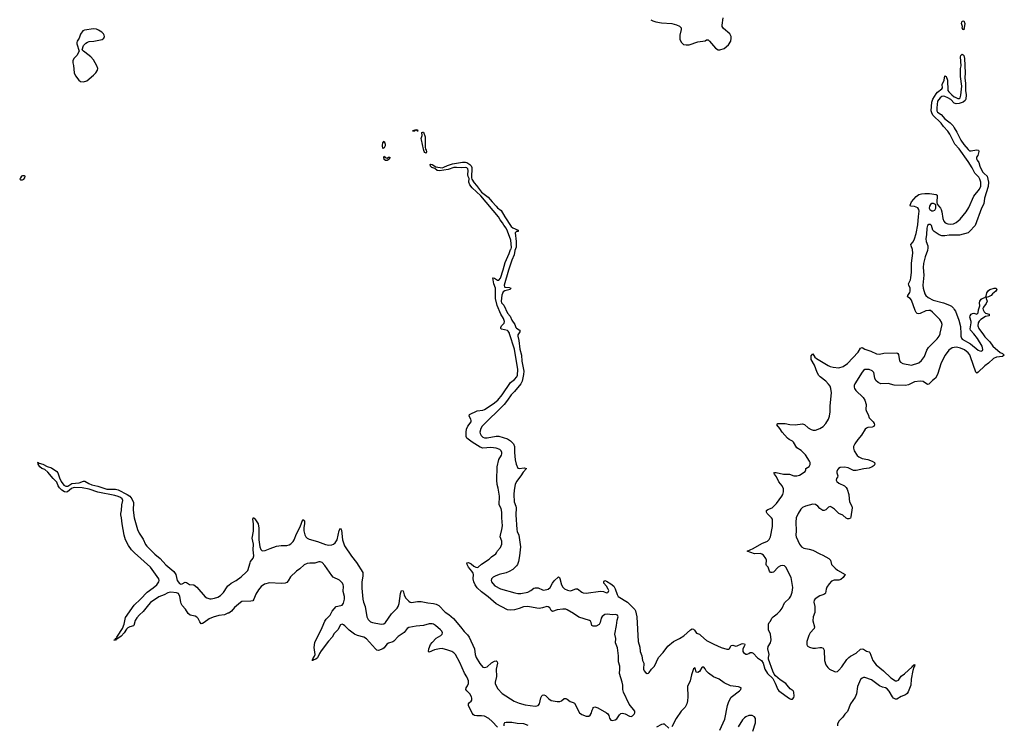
# Model space of a CAD drawing. Header units: inches. Extents: x 2057758 to 2159670, y 827298 to 1016821.
# Tile 37 of 90: x 2077132 to 2090688, y 924617 to 934323. Entities that reach past the tile are written whole.
import ezdxf

# ---------------------------------------------------------------- set-up
doc = ezdxf.new("R2010")
doc.units = ezdxf.units.IN
doc.header["$MEASUREMENT"] = 0
for name, color, linetype in [('C0972', 7, 'Continuous'), ('C0973', 7, 'Continuous'), ('C0982', 7, 'Continuous'), ('C0983', 7, 'Continuous'), ('C0992', 7, 'Continuous'), ('C0993', 7, 'Continuous')]:
    doc.layers.add(name, color=color, linetype=linetype)

msp = doc.modelspace()

# ---------------------------------------------------------------- linework, layer by layer
at = {"layer": 'C0972', "color": 6, "elevation": 400}
msp.add_lwpolyline([(2080000, 926157), (2079950, 926137), (2079873, 926127), (2079795, 926105), (2079739, 926081), (2079670, 926030), (2079650, 926017), (2079630, 926013), (2079610, 926039), (2079587, 926087), (2079570, 926106), (2079550, 926117), (2079481, 926130), (2079450, 926153), (2079413, 926213), (2079370, 926265), (2079357, 926290), (2079349, 926309), (2079339, 926390), (2079318, 926430), (2079290, 926439), (2079214, 926446), (2079190, 926445), (2079170, 926439), (2079120, 926410), (2079050, 926382), (2078935, 926305), (2078906, 926274), (2078830, 926180), (2078782, 926138), (2078743, 926097), (2078723, 926057), (2078704, 925990), (2078697, 925983), (2078650, 925971), (2078623, 925957), (2078603, 925937), (2078570, 925889), (2078530, 925843), (2078470, 925802), (2078458, 925802), (2078450, 925788), (2078430, 925789), (2078447, 925793), (2078450, 925810), (2078464, 925816), (2078469, 925830), (2078479, 925841), (2078546, 925950), (2078571, 926010), (2078590, 926101), (2078707, 926270), (2078795, 926350), (2078888, 926450), (2078971, 926509), (2079019, 926550), (2079048, 926590), (2079053, 926610), (2079048, 926630), (2078934, 926794), (2078713, 926990), (2078673, 927030), (2078631, 927090), (2078587, 927170), (2078569, 927230), (2078542, 927390), (2078535, 927470), (2078524, 927510), (2078523, 927530), (2078534, 927570), (2078539, 927650), (2078551, 927710), (2078543, 927730), (2078522, 927750), (2078490, 927766), (2078440, 927780), (2078210, 927824), (2078090, 927864), (2077990, 927883), (2077890, 927887), (2077870, 927884), (2077846, 927874), (2077790, 927829), (2077770, 927824), (2077748, 927828), (2077713, 927850), (2077682, 927882), (2077663, 927910), (2077643, 927963), (2077595, 928010), (2077521, 928101), (2077476, 928136), (2077436, 928150), (2077410, 928170), (2077387, 928210), (2077387, 928227), (2077378, 928230), (2077387, 928233), (2077402, 928222), (2077450, 928211), (2077510, 928175), (2077570, 928159), (2077642, 928110), (2077658, 928090), (2077680, 928020), (2077704, 927970), (2077741, 927921), (2077765, 927905), (2077794, 927906), (2077850, 927941), (2077950, 927953), (2078010, 927975), (2078030, 927973), (2078082, 927942), (2078125, 927925), (2078210, 927905), (2078330, 927865), (2078450, 927863), (2078490, 927854), (2078613, 927793), (2078648, 927770), (2078677, 927730), (2078700, 927680), (2078696, 927576), (2078708, 927470), (2078753, 927310), (2078778, 927258), (2078830, 927178), (2078865, 927105), (2078881, 927081), (2078991, 926970), (2079066, 926910), (2079145, 926825), (2079253, 926730), (2079280, 926690), (2079302, 926610), (2079330, 926566), (2079350, 926556), (2079370, 926561), (2079410, 926587), (2079430, 926580), (2079470, 926554), (2079530, 926549), (2079570, 926518), (2079686, 926386), (2079710, 926369), (2079750, 926354), (2079770, 926354), (2079816, 926364), (2079859, 926381), (2079897, 926403), (2079938, 926442), (2079990, 926522), (2080000, 926533)], dxfattribs=at)
at = {"layer": 'C0973', "color": 6, "elevation": 500}
for points in [[(2078150, 934196), (2078023, 934177), (2078001, 934170), (2077970, 934124), (2077950, 934070), (2077925, 934030), (2077918, 934010), (2077918, 933990), (2077951, 933890), (2077917, 933830), (2077876, 933790), (2077862, 933758), (2077863, 933730), (2077874, 933694), (2077882, 933590), (2077899, 933550), (2077946, 933490), (2077970, 933474), (2078010, 933469), (2078057, 933483), (2078150, 933558), (2078182, 933590), (2078204, 933630), (2078207, 933650), (2078196, 933690), (2078150, 933770), (2078113, 933810), (2078030, 933878), (2078009, 933890), (2077993, 933910), (2078012, 933968), (2078042, 933998), (2078065, 934015), (2078090, 934023), (2078152, 934028), (2078268, 934052), (2078292, 934070), (2078298, 934090), (2078296, 934110), (2078286, 934130), (2078265, 934150), (2078219, 934179), (2078190, 934192)], [(2077197, 932177), (2077170, 932176), (2077158, 932170), (2077141, 932150), (2077132, 932130), (2077150, 932118), (2077170, 932121), (2077188, 932130), (2077202, 932150), (2077208, 932170)]]:
    msp.add_lwpolyline(points, close=True, dxfattribs=at)
at = {"layer": 'C0982', "color": 6, "elevation": 400}
for points in [[(2080000, 926533), (2080010, 926544), (2080045, 926570), (2080112, 926608), (2080182, 926658), (2080254, 926726), (2080272, 926748), (2080304, 926850), (2080312, 926870), (2080345, 926915), (2080354, 926946), (2080348, 927032), (2080350, 927110), (2080333, 927190), (2080349, 927289), (2080353, 927390), (2080344, 927450), (2080350, 927474), (2080370, 927458), (2080414, 927390), (2080426, 927330), (2080424, 927170), (2080438, 927070), (2080450, 927034), (2080470, 927018), (2080510, 927021), (2080579, 927050), (2080670, 927079), (2080730, 927089), (2080810, 927091), (2080841, 927099), (2080866, 927114), (2080896, 927144), (2080912, 927170), (2080945, 927250), (2080995, 927345), (2081030, 927448), (2081050, 927436), (2081051, 927430), (2081053, 927393), (2081046, 927334), (2081046, 927290), (2081057, 927237), (2081070, 927209), (2081090, 927190), (2081117, 927177), (2081230, 927145), (2081344, 927104), (2081390, 927096), (2081430, 927098), (2081454, 927106), (2081475, 927125), (2081501, 927170), (2081530, 927298), (2081550, 927330), (2081561, 927301), (2081578, 927170), (2081604, 927084), (2081701, 926941), (2081770, 926855), (2081858, 926718), (2081857, 926670), (2081844, 926590), (2081843, 926503), (2081858, 926350), (2081867, 926310), (2081889, 926249), (2081912, 926110), (2081931, 926071), (2081962, 926042), (2081990, 926032), (2082110, 926006), (2082147, 926013), (2082170, 926030), (2082253, 926150), (2082330, 926228), (2082344, 926250), (2082357, 926290), (2082375, 926430), (2082390, 926473), (2082410, 926468), (2082425, 926410), (2082443, 926370), (2082490, 926322), (2082509, 926309), (2082527, 926307), (2082610, 926318), (2082660, 926320), (2082750, 926300), (2082830, 926293), (2082864, 926284), (2082903, 926263), (2082990, 926173), (2083039, 926139), (2083104, 926084), (2083203, 925970), (2083250, 925905), (2083299, 925859), (2083321, 925830), (2083394, 925670), (2083402, 925590), (2083417, 925550), (2083466, 925466), (2083510, 925417), (2083530, 925411), (2083570, 925422), (2083630, 925477), (2083670, 925499), (2083690, 925502), (2083707, 925490), (2083710, 925470), (2083690, 925390), (2083698, 925290), (2083679, 925210), (2083679, 925190), (2083686, 925170), (2083717, 925117), (2083775, 925055), (2083941, 924950), (2084010, 924921), (2084090, 924898), (2084230, 924881), (2084250, 924882), (2084270, 924891), (2084287, 924910), (2084307, 924993), (2084320, 925020), (2084330, 925033), (2084350, 925035), (2084370, 925025), (2084419, 924979), (2084450, 924959), (2084530, 924943), (2084570, 924943), (2084590, 924953), (2084630, 924984), (2084650, 924987), (2084670, 924977), (2084710, 924945), (2084751, 924931), (2084770, 924920), (2084839, 924790), (2084870, 924765), (2084930, 924743), (2084970, 924743), (2084986, 924754), (2085001, 924779), (2085014, 924826), (2085026, 924854), (2085030, 924861), (2085050, 924870), (2085090, 924855), (2085210, 924789), (2085230, 924773), (2085245, 924750), (2085253, 924713), (2085260, 924700), (2085270, 924689), (2085290, 924681), (2085332, 924690), (2085353, 924707), (2085390, 924761), (2085410, 924777), (2085430, 924782), (2085470, 924772), (2085530, 924740), (2085550, 924738), (2085570, 924745), (2085594, 924770), (2085601, 924790), (2085600, 924810), (2085525, 924905), (2085444, 925070), (2085436, 925110), (2085434, 925170), (2085427, 925210), (2085389, 925330), (2085397, 925390), (2085397, 925430), (2085378, 925490), (2085377, 925570), (2085361, 925681), (2085334, 925750), (2085338, 925810), (2085328, 925870), (2085351, 925990), (2085358, 926062), (2085372, 926110), (2085365, 926130), (2085350, 926138), (2085330, 926140), (2085290, 926137), (2085224, 926144), (2085190, 926139), (2085150, 926111), (2085136, 926090), (2085124, 926030), (2085110, 926004), (2085070, 925982), (2085030, 925978), (2085009, 925989), (2085001, 926030), (2084990, 926050), (2084978, 926058), (2084830, 926104), (2084755, 926155), (2084670, 926206), (2084650, 926214), (2084610, 926215), (2084533, 926207), (2084470, 926180), (2084450, 926194), (2084431, 926231), (2084408, 926248), (2084389, 926251), (2084330, 926233), (2084285, 926225), (2084250, 926227), (2084130, 926251), (2084070, 926244), (2084010, 926222), (2083946, 926206), (2083890, 926200), (2083850, 926204), (2083690, 926286), (2083582, 926382), (2083490, 926454), (2083429, 926509), (2083402, 926550), (2083384, 926590), (2083377, 926630), (2083380, 926690), (2083374, 926710), (2083357, 926737), (2083311, 926790), (2083291, 926830), (2083290, 926850), (2083310, 926854), (2083350, 926837), (2083386, 926806), (2083410, 926793), (2083430, 926789), (2083446, 926794), (2083488, 926832), (2083596, 926904), (2083630, 926936), (2083686, 926974), (2083699, 926990), (2083710, 927018), (2083750, 927061), (2083768, 927110), (2083772, 927150), (2083748, 927210), (2083750, 927230), (2083772, 927308), (2083778, 927362), (2083769, 927469), (2083771, 927550), (2083759, 927599), (2083734, 927650), (2083737, 927770), (2083720, 927880), (2083706, 927930), (2083701, 927990), (2083705, 928170), (2083730, 928271), (2083766, 928334), (2083771, 928350), (2083770, 928370), (2083760, 928390), (2083741, 928410), (2083690, 928430), (2083617, 928437), (2083510, 928430), (2083470, 928441), (2083361, 928510), (2083288, 928568), (2083279, 928590), (2083278, 928610), (2083277, 928650), (2083283, 928690), (2083304, 928730), (2083347, 928790), (2083350, 928810), (2083345, 928830), (2083322, 928870), (2083323, 928890), (2083430, 928944), (2083507, 928953), (2083530, 928963), (2083650, 929038), (2083715, 929090), (2083776, 929164), (2083890, 929330), (2083945, 929375), (2083976, 929410), (2083987, 929433), (2083991, 929511), (2083944, 929790), (2083878, 930000)], [(2083998, 930000), (2083990, 929990), (2083990, 929970), (2084005, 929910), (2084020, 929790), (2084041, 929710), (2084047, 929627), (2084071, 929490), (2084070, 929441), (2084050, 929351), (2084030, 929312), (2083946, 929210), (2083897, 929163), (2083850, 929088), (2083804, 929030), (2083498, 928730), (2083482, 928698), (2083467, 928650), (2083471, 928630), (2083485, 928605), (2083510, 928582), (2083530, 928573), (2083570, 928571), (2083690, 928596), (2083730, 928594), (2083850, 928558), (2083890, 928531), (2083930, 928490), (2083946, 928450), (2083944, 928370), (2083956, 928270), (2083969, 928209), (2083990, 928156), (2084010, 928150), (2084077, 928157), (2084108, 928150), (2084062, 928098), (2084030, 928046), (2083970, 927972), (2083953, 927930), (2083939, 927850), (2083936, 927790), (2083940, 927690), (2083963, 927630), (2083967, 927607), (2083961, 927510), (2083976, 927310), (2083982, 927282), (2084004, 927230), (2084029, 927070), (2084014, 926950), (2083998, 926870), (2083986, 926830), (2083972, 926808), (2083920, 926760), (2083870, 926730), (2083830, 926715), (2083733, 926690), (2083677, 926670), (2083650, 926654), (2083629, 926630), (2083624, 926610), (2083630, 926590), (2083646, 926566), (2083676, 926536), (2083750, 926492), (2083950, 926437), (2083990, 926429), (2084030, 926428), (2084130, 926450), (2084170, 926470), (2084210, 926501), (2084230, 926509), (2084270, 926507), (2084330, 926480), (2084350, 926475), (2084410, 926490), (2084437, 926510), (2084467, 926570), (2084490, 926603), (2084550, 926661), (2084562, 926650), (2084570, 926635), (2084590, 926549), (2084610, 926516), (2084635, 926495), (2084676, 926476), (2084710, 926468), (2084730, 926470), (2084790, 926495), (2084810, 926494), (2084870, 926446), (2084890, 926437), (2084930, 926432), (2085130, 926462), (2085170, 926457), (2085210, 926441), (2085230, 926444), (2085236, 926450), (2085242, 926470), (2085235, 926490), (2085210, 926530), (2085176, 926570), (2085175, 926590), (2085190, 926607), (2085210, 926600), (2085270, 926563), (2085310, 926529), (2085330, 926495), (2085358, 926418), (2085374, 926390), (2085502, 926310), (2085602, 926210), (2085612, 926192), (2085627, 926107), (2085649, 925769), (2085668, 925690), (2085676, 925630), (2085696, 925570), (2085709, 925510), (2085726, 925470), (2085720, 925390), (2085730, 925366), (2085750, 925342), (2085770, 925328), (2085790, 925333), (2085799, 925342), (2085831, 925389), (2085870, 925430), (2085928, 925550), (2085990, 925620), (2086054, 925706), (2086132, 925768), (2086218, 925810), (2086274, 925846), (2086370, 925929), (2086390, 925942), (2086410, 925940), (2086425, 925925), (2086450, 925885), (2086490, 925868), (2086510, 925854), (2086590, 925785), (2086690, 925731), (2086790, 925686), (2086870, 925664), (2086890, 925664), (2086905, 925675), (2086930, 925714), (2086950, 925718), (2086990, 925706), (2087010, 925709), (2087070, 925737), (2087090, 925742), (2087110, 925735), (2087114, 925730), (2087111, 925710), (2087087, 925670), (2087090, 925631), (2087099, 925619), (2087130, 925597), (2087150, 925593), (2087170, 925602), (2087190, 925618), (2087210, 925620), (2087230, 925608), (2087290, 925546), (2087347, 925507), (2087369, 925470), (2087390, 925390), (2087430, 925328), (2087501, 925261), (2087535, 925195), (2087568, 925110), (2087582, 925090), (2087730, 924984), (2087750, 924975), (2087770, 924978), (2087790, 925001), (2087795, 925015), (2087792, 925070), (2087780, 925090), (2087739, 925119), (2087701, 925170), (2087680, 925190), (2087601, 925241), (2087536, 925296), (2087519, 925319), (2087500, 925360), (2087444, 925524), (2087443, 925550), (2087452, 925590), (2087434, 925670), (2087439, 925701), (2087470, 925750), (2087477, 925790), (2087467, 925870), (2087444, 925930), (2087441, 925950), (2087442, 926010), (2087450, 926030), (2087468, 926050), (2087487, 926090), (2087505, 926110), (2087560, 926150), (2087603, 926190), (2087630, 926230), (2087661, 926299), (2087730, 926364), (2087750, 926394), (2087769, 926450), (2087776, 926510), (2087752, 926650), (2087680, 926790), (2087660, 926810), (2087630, 926815), (2087608, 926810), (2087575, 926790), (2087510, 926725), (2087490, 926717), (2087470, 926718), (2087457, 926737), (2087436, 926790), (2087414, 926814), (2087409, 926830), (2087412, 926890), (2087407, 926910), (2087375, 926955), (2087352, 926972), (2087330, 926980), (2087250, 926974), (2087149, 927010), (2087230, 927049), (2087350, 927116), (2087429, 927151), (2087450, 927173), (2087467, 927210), (2087496, 927350), (2087499, 927430), (2087495, 927450), (2087484, 927470), (2087445, 927505), (2087425, 927530), (2087415, 927550), (2087415, 927570), (2087433, 927587), (2087491, 927610), (2087550, 927667), (2087627, 927770), (2087638, 927790), (2087650, 927830), (2087648, 927870), (2087632, 927910), (2087585, 927965), (2087553, 928033), (2087524, 928070), (2087516, 928090), (2087530, 928094), (2087548, 928092), (2087650, 928072), (2087730, 928071), (2087791, 928050), (2087830, 928046), (2087870, 928059), (2087947, 928110), (2087956, 928130), (2087957, 928150), (2088003, 928177), (2088016, 928204), (2088015, 928230), (2088008, 928250), (2087950, 928336), (2087890, 928395), (2087830, 928432), (2087786, 928510), (2087770, 928526), (2087727, 928547), (2087705, 928565), (2087630, 928647), (2087599, 928699), (2087556, 928750), (2087570, 928770), (2087670, 928766), (2087734, 928754), (2087810, 928750), (2087910, 928765), (2087936, 928756), (2087990, 928710), (2088030, 928687), (2088058, 928678), (2088090, 928677), (2088150, 928700), (2088193, 928727), (2088230, 928767), (2088268, 928830), (2088282, 928870), (2088292, 928930), (2088292, 929010), (2088308, 929188), (2088302, 929250), (2088290, 929281), (2088270, 929311), (2088231, 929351), (2088152, 929410), (2088135, 929430), (2088112, 929470), (2088077, 929570), (2088030, 929650), (2088030, 929697), (2088050, 929726), (2088081, 929681), (2088101, 929661), (2088265, 929565), (2088290, 929552), (2088330, 929541), (2088410, 929533), (2088470, 929554), (2088530, 929592), (2088675, 929750), (2088710, 929806), (2088730, 929814), (2088770, 929790), (2088850, 929765), (2088930, 929725), (2088970, 929723), (2089030, 929734), (2089210, 929740), (2089223, 929730), (2089230, 929716), (2089244, 929630), (2089257, 929610), (2089290, 929594), (2089410, 929570), (2089510, 929604), (2089550, 929637), (2089588, 929692), (2089622, 929778), (2089645, 929815), (2089765, 929935), (2089791, 929970), (2089803, 930000)], [(2090000, 929812), (2089972, 929808), (2089925, 929775), (2089873, 929710), (2089817, 929603), (2089770, 929444), (2089741, 929390), (2089701, 929359), (2089650, 929310), (2089633, 929307), (2089570, 929346), (2089531, 929351), (2089450, 929340), (2089370, 929302), (2089328, 929292), (2089170, 929296), (2089090, 929317), (2088990, 929315), (2088950, 929330), (2088921, 929361), (2088906, 929390), (2088891, 929471), (2088870, 929494), (2088830, 929509), (2088790, 929512), (2088770, 929509), (2088750, 929499), (2088730, 929476), (2088630, 929315), (2088622, 929290), (2088622, 929270), (2088628, 929250), (2088644, 929224), (2088744, 929124), (2088767, 929090), (2088786, 929030), (2088783, 928963), (2088790, 928931), (2088812, 928890), (2088826, 928846), (2088884, 928790), (2088897, 928770), (2088903, 928750), (2088890, 928726), (2088870, 928719), (2088808, 928712), (2088790, 928704), (2088774, 928690), (2088722, 928610), (2088670, 928550), (2088631, 928490), (2088612, 928450), (2088610, 928430), (2088622, 928390), (2088664, 928330), (2088687, 928310), (2088730, 928288), (2088810, 928272), (2088870, 928250), (2088900, 928230), (2088906, 928210), (2088896, 928190), (2088870, 928170), (2088830, 928152), (2088756, 928144), (2088650, 928122), (2088610, 928123), (2088537, 928157), (2088490, 928168), (2088430, 928162), (2088406, 928150), (2088390, 928129), (2088382, 928110), (2088381, 928090), (2088396, 928050), (2088393, 928030), (2088378, 928010), (2088374, 927990), (2088381, 927970), (2088409, 927948), (2088488, 927910), (2088510, 927890), (2088526, 927866), (2088550, 927790), (2088551, 927731), (2088557, 927690), (2088589, 927630), (2088594, 927610), (2088576, 927484), (2088570, 927465), (2088550, 927455), (2088530, 927456), (2088510, 927467), (2088466, 927506), (2088409, 927529), (2088352, 927590), (2088310, 927619), (2088290, 927627), (2088270, 927617), (2088230, 927579), (2088210, 927570), (2088190, 927570), (2088150, 927597), (2088120, 927630), (2088090, 927653), (2088050, 927657), (2087949, 927631), (2087910, 927611), (2087889, 927590), (2087850, 927530), (2087824, 927470), (2087817, 927410), (2087824, 927290), (2087816, 927230), (2087821, 927210), (2087870, 927110), (2087895, 927070), (2087930, 927054), (2088001, 927041), (2088050, 927024), (2088150, 926973), (2088190, 926958), (2088272, 926910), (2088294, 926890), (2088308, 926830), (2088358, 926778), (2088392, 926750), (2088498, 926690), (2088469, 926650), (2088436, 926624), (2088410, 926615), (2088346, 926614), (2088310, 926599), (2088276, 926564), (2088244, 926516), (2088235, 926490), (2088226, 926434), (2088217, 926423), (2088205, 926415), (2088150, 926398), (2088084, 926356), (2088070, 926338), (2088068, 926310), (2088081, 926250), (2088079, 926170), (2088058, 926110), (2088054, 926054), (2088076, 925970), (2088071, 925949), (2088014, 925890), (2087995, 925850), (2087970, 925770), (2087968, 925730), (2087976, 925710), (2088004, 925690), (2088050, 925677), (2088090, 925677), (2088150, 925687), (2088170, 925687), (2088196, 925676), (2088210, 925650), (2088212, 925510), (2088230, 925450), (2088257, 925410), (2088281, 925390), (2088350, 925356), (2088367, 925353), (2088390, 925358), (2088410, 925375), (2088450, 925420), (2088520, 925520), (2088549, 925551), (2088570, 925567), (2088650, 925610), (2088710, 925662), (2088730, 925669), (2088750, 925665), (2088790, 925636), (2088826, 925626), (2088838, 925618), (2088878, 925510), (2088922, 925450), (2089025, 925365), (2089126, 925270), (2089190, 925226), (2089210, 925226), (2089230, 925238), (2089270, 925294), (2089315, 925325), (2089419, 925421), (2089430, 925436), (2089442, 925438), (2089450, 925452), (2089456, 925450), (2089453, 925430), (2089443, 925417), (2089427, 925370), (2089407, 925250), (2089401, 925170), (2089364, 925076), (2089350, 925054), (2089330, 925037), (2089268, 925012), (2089210, 924974), (2089190, 924974), (2089164, 924990), (2089149, 925009), (2089105, 925085), (2089076, 925116), (2089051, 925131), (2089010, 925141), (2088970, 925159), (2088860, 925240), (2088767, 925273), (2088750, 925273), (2088733, 925267), (2088710, 925246), (2088668, 925152), (2088652, 925050), (2088637, 925003), (2088572, 924910), (2088530, 924805), (2088491, 924770), (2088463, 924730), (2088410, 924672), (2088390, 924630), (2088393, 924610)], [(2083712, 924592), (2083638, 924670), (2083590, 924710), (2083530, 924744), (2083491, 924749), (2083425, 924745), (2083393, 924753), (2083382, 924762), (2083364, 924784), (2083312, 924890), (2083312, 924910), (2083327, 924930), (2083350, 924948), (2083357, 924963), (2083356, 924990), (2083351, 925009), (2083330, 925050), (2083287, 925090), (2083274, 925110), (2083278, 925130), (2083299, 925161), (2083309, 925190), (2083309, 925230), (2083304, 925250), (2083290, 925282), (2083255, 925335), (2083190, 925481), (2083130, 925591), (2083110, 925613), (2083083, 925630), (2083029, 925650), (2082950, 925671), (2082910, 925670), (2082845, 925655), (2082770, 925621), (2082760, 925630), (2082765, 925670), (2082790, 925726), (2082810, 925757), (2082864, 925816), (2082930, 925853), (2082947, 925870), (2082952, 925888), (2082945, 925910), (2082928, 925930), (2082856, 925990), (2082830, 926006), (2082810, 926011), (2082771, 926011), (2082692, 925988), (2082590, 925980), (2082490, 925964), (2082468, 925950), (2082425, 925895), (2082342, 925838), (2082284, 925776), (2082270, 925766), (2082210, 925746), (2082187, 925733), (2082150, 925682), (2082132, 925668), (2082070, 925647), (2082050, 925651), (2082030, 925670), (2081908, 925808), (2081870, 925827), (2081785, 925850), (2081742, 925870), (2081667, 925927), (2081610, 925985), (2081590, 926000), (2081570, 926006), (2081550, 925997), (2081510, 925930), (2081462, 925878), (2081436, 925830), (2081384, 925776), (2081281, 925639), (2081258, 925602), (2081230, 925543), (2081210, 925525), (2081183, 925517), (2081170, 925507), (2081158, 925510), (2081165, 925515), (2081167, 925530), (2081193, 925567), (2081201, 925590), (2081186, 925686), (2081194, 925754), (2081297, 925963), (2081332, 926050), (2081350, 926075), (2081407, 926130), (2081435, 926185), (2081490, 926249), (2081510, 926257), (2081573, 926270), (2081590, 926296), (2081605, 926350), (2081603, 926390), (2081585, 926455), (2081590, 926530), (2081587, 926550), (2081578, 926570), (2081534, 926614), (2081450, 926655), (2081430, 926676), (2081335, 926815), (2081296, 926856), (2081270, 926866), (2081250, 926864), (2081195, 926845), (2081126, 926846), (2081090, 926841), (2081050, 926823), (2080990, 926770), (2080944, 926736), (2080861, 926659), (2080830, 926603), (2080810, 926579), (2080788, 926572), (2080730, 926569), (2080570, 926575), (2080503, 926557), (2080455, 926525), (2080418, 926482), (2080381, 926419), (2080357, 926350), (2080342, 926330), (2080316, 926324), (2080190, 926318), (2080170, 926306), (2080090, 926235), (2080050, 926188), (2080010, 926161), (2080000, 926157)], [(2086770, 924550), (2086839, 924701), (2086876, 924890), (2086894, 924946), (2086930, 925004), (2087043, 925090), (2087061, 925110), (2087064, 925130), (2087027, 925147), (2086919, 925160), (2086830, 925202), (2086763, 925250), (2086685, 925285), (2086615, 925335), (2086585, 925365), (2086570, 925391), (2086550, 925414), (2086530, 925416), (2086522, 925410), (2086490, 925358), (2086470, 925341), (2086448, 925348), (2086430, 925408), (2086410, 925394), (2086380, 925310), (2086361, 925230), (2086328, 925152), (2086333, 925010), (2086328, 924952), (2086319, 924910), (2086294, 924866), (2086241, 924810), (2086170, 924710), (2086110, 924595)], [(2087225, 924535), (2087264, 924650), (2087263, 924710), (2087250, 924732), (2087215, 924750), (2087170, 924751), (2087130, 924735), (2087110, 924721), (2087082, 924690), (2087025, 924595)], [(2084135, 924615), (2084075, 924635), (2083982, 924642), (2083910, 924657), (2083830, 924654), (2083809, 924650), (2083798, 924630), (2083799, 924610)], [(2086070, 924578), (2086011, 924631), (2085990, 924633), (2085970, 924627), (2085902, 924590)]]:
    msp.add_lwpolyline(points, dxfattribs=at)
at = {"layer": 'C0983', "color": 6}
for points, elevation in [([(2085823, 934323), (2085850, 934308), (2085890, 934293), (2085970, 934280), (2086110, 934269), (2086174, 934254), (2086216, 934236), (2086238, 934210), (2086241, 934190), (2086220, 934110), (2086223, 934050), (2086242, 934010), (2086270, 933984), (2086310, 933976), (2086350, 933976), (2086470, 934018), (2086570, 934034), (2086590, 934044), (2086610, 934047), (2086630, 934029), (2086710, 933930), (2086750, 933908), (2086770, 933907), (2086830, 933929), (2086890, 933979), (2086921, 934030), (2086930, 934070), (2086930, 934090), (2086910, 934130), (2086821, 934201), (2086804, 934230), (2086802, 934250), (2086818, 934350)], 500), ([(2090000, 932628), (2089937, 932750), (2089911, 932790), (2089852, 932852), (2089821, 932901), (2089706, 933010), (2089690, 933040), (2089682, 933070), (2089691, 933190), (2089703, 933230), (2089750, 933303), (2089770, 933326), (2089827, 933370), (2089836, 933384), (2089833, 933430), (2089861, 933490), (2089870, 933552), (2089890, 933541), (2089907, 933490), (2089913, 933350), (2089926, 933330), (2089968, 933288), (2090000, 933264)], 400), ([(2090000, 933174), (2089996, 933176), (2089950, 933226), (2089909, 933250), (2089870, 933267), (2089850, 933270), (2089830, 933266), (2089805, 933250), (2089770, 933201), (2089759, 933110), (2089759, 933070), (2089769, 933050), (2089817, 933017), (2089870, 932959), (2089943, 932903), (2089983, 932863), (2090000, 932835)], 400), ([(2083878, 930000), (2083874, 930010), (2083857, 930037), (2083846, 930046), (2083765, 930065), (2083757, 930077), (2083756, 930090), (2083764, 930110), (2083803, 930150), (2083805, 930170), (2083792, 930212), (2083756, 930270), (2083705, 930390), (2083682, 930490), (2083681, 930630), (2083662, 930690), (2083648, 930770), (2083650, 930773), (2083670, 930768), (2083710, 930741), (2083730, 930741), (2083750, 930766), (2083790, 930881), (2083818, 930982), (2083872, 931108), (2083890, 931162), (2083898, 931170), (2083903, 931190), (2083892, 931292), (2083850, 931414), (2083830, 931456), (2083798, 931498), (2083781, 931530), (2083748, 931568), (2083725, 931610), (2083480, 931900), (2083364, 932010), (2083331, 932050), (2083317, 932090), (2083320, 932140), (2083306, 932166), (2083301, 932190), (2083306, 932250), (2083301, 932270), (2083290, 932283), (2083270, 932289), (2083210, 932285), (2083148, 932292), (2083110, 932289), (2083030, 932261), (2082910, 932243), (2082882, 932250), (2082850, 932275), (2082808, 932290), (2082787, 932310), (2082784, 932330), (2082790, 932337), (2082810, 932330), (2082861, 932301), (2082950, 932287), (2082970, 932293), (2083021, 932319), (2083090, 932342), (2083230, 932362), (2083270, 932364), (2083290, 932359), (2083330, 932332), (2083350, 932311), (2083358, 932290), (2083353, 932150), (2083359, 932130), (2083390, 932080), (2083423, 932043), (2083490, 931952), (2083581, 931881), (2083639, 931819), (2083690, 931756), (2083710, 931736), (2083760, 931700), (2083810, 931610), (2083900, 931480), (2083922, 931462), (2083996, 931430), (2083997, 931423), (2083994, 931410), (2083970, 931410), (2083953, 931390), (2083967, 931270), (2083967, 931193), (2083947, 931150), (2083942, 931090), (2083907, 931013), (2083862, 930878), (2083804, 930670), (2083805, 930650), (2083810, 930642), (2083870, 930640), (2083895, 930630), (2083885, 930610), (2083810, 930592), (2083790, 930579), (2083772, 930532), (2083760, 930450), (2083764, 930430), (2083797, 930397), (2083850, 930288), (2083883, 930243), (2083910, 930188), (2083948, 930130), (2083962, 930090), (2083970, 930079), (2084010, 930059), (2084017, 930050), (2084020, 930030), (2083998, 930000)], 400), ([(2089803, 930000), (2089806, 930010), (2089832, 930130), (2089824, 930164), (2089800, 930200), (2089702, 930302), (2089670, 930323), (2089650, 930324), (2089610, 930317), (2089530, 930281), (2089510, 930277), (2089490, 930283), (2089477, 930297), (2089463, 930323), (2089410, 930465), (2089390, 930487), (2089357, 930510), (2089359, 930530), (2089386, 930570), (2089393, 930590), (2089393, 930630), (2089374, 930670), (2089371, 930690), (2089395, 930745), (2089401, 930770), (2089409, 930850), (2089412, 930972), (2089427, 931110), (2089424, 931164), (2089404, 931210), (2089402, 931230), (2089432, 931268), (2089453, 931307), (2089476, 931384), (2089497, 931503), (2089505, 931615), (2089515, 931690), (2089513, 931713), (2089496, 931736), (2089450, 931755), (2089396, 931756), (2089391, 931771), (2089410, 931819), (2089473, 931890), (2089510, 931917), (2089550, 931929), (2089592, 931932), (2089658, 931930), (2089750, 931919), (2089763, 931910), (2089764, 931904), (2089761, 931810), (2089765, 931785), (2089810, 931731), (2089821, 931710), (2089830, 931682), (2089843, 931590), (2089857, 931550), (2089876, 931530), (2089910, 931515), (2089950, 931512), (2089990, 931517), (2090000, 931521)], 400), ([(2090000, 931359), (2089930, 931361), (2089870, 931348), (2089830, 931349), (2089790, 931365), (2089722, 931410), (2089705, 931430), (2089686, 931490), (2089670, 931505), (2089650, 931505), (2089633, 931490), (2089623, 931457), (2089618, 931370), (2089609, 931309), (2089614, 931270), (2089634, 931210), (2089634, 931186), (2089630, 931150), (2089598, 931062), (2089577, 930970), (2089573, 930913), (2089580, 930810), (2089568, 930670), (2089570, 930630), (2089595, 930550), (2089608, 930528), (2089640, 930500), (2089707, 930467), (2089850, 930429), (2089936, 930396), (2089962, 930382), (2089990, 930355), (2090000, 930338)], 400)]:
    msp.add_lwpolyline(points, dxfattribs=dict(at, elevation=elevation))
at = {"layer": 'C0983', "color": 6, "elevation": 400}
for points in [[(2082610, 932790), (2082606, 932790), (2082602, 932802), (2082590, 932806), (2082578, 932802), (2082574, 932790), (2082538, 932790), (2082550, 932798), (2082562, 932798), (2082568, 932810), (2082610, 932810), (2082614, 932790)], [(2082730, 932489), (2082710, 932495), (2082701, 932510), (2082690, 932542), (2082662, 932670), (2082661, 932690), (2082675, 932730), (2082669, 932771), (2082684, 932776), (2082690, 932776), (2082715, 932710), (2082713, 932570), (2082721, 932541), (2082730, 932530), (2082734, 932510)], [(2082130, 932550), (2082126, 932594), (2082130, 932631), (2082150, 932654), (2082162, 932610), (2082163, 932590), (2082150, 932560)], [(2082190, 932420), (2082211, 932431), (2082230, 932432), (2082225, 932410), (2082201, 932390), (2082190, 932387), (2082170, 932387), (2082150, 932400), (2082145, 932430), (2082150, 932445), (2082166, 932426)], [(2089715, 931795), (2089690, 931794), (2089670, 931781), (2089660, 931760), (2089655, 931730), (2089662, 931710), (2089690, 931695), (2089710, 931695), (2089730, 931704), (2089738, 931710), (2089745, 931730), (2089747, 931767), (2089741, 931781)]]:
    msp.add_lwpolyline(points, close=True, dxfattribs=at)
at = {"layer": 'C0992', "color": 6, "elevation": 400}
for points in [[(2090392, 930000), (2090421, 929961), (2090490, 929891), (2090531, 929830), (2090630, 929744), (2090662, 929730), (2090688, 929710), (2090664, 929690), (2090581, 929679), (2090539, 929661), (2090470, 929600), (2090418, 929562), (2090330, 929473), (2090310, 929460), (2090295, 929475), (2090225, 929685), (2090212, 929712), (2090190, 929740), (2090140, 929780), (2090086, 929806), (2090030, 929816), (2090000, 929812)], [(2090089, 930000), (2090090, 929970), (2090100, 929940), (2090109, 929929), (2090222, 929862), (2090330, 929777), (2090350, 929766), (2090370, 929763), (2090387, 929773), (2090393, 929787), (2090384, 929830), (2090318, 929938), (2090267, 930000)]]:
    msp.add_lwpolyline(points, dxfattribs=at)
at = {"layer": 'C0993', "color": 6, "elevation": 400}
msp.add_lwpolyline([(2090130, 934185), (2090121, 934190), (2090110, 934209), (2090112, 934230), (2090100, 934270), (2090102, 934290), (2090110, 934302), (2090130, 934307), (2090146, 934270)], close=True, dxfattribs=at)
for points in [[(2090000, 933264), (2090010, 933257), (2090050, 933240), (2090070, 933241), (2090080, 933250), (2090090, 933285), (2090102, 933410), (2090084, 933544), (2090084, 933650), (2090095, 933690), (2090086, 933810), (2090090, 933830), (2090100, 933840), (2090110, 933848), (2090121, 933841), (2090131, 933830), (2090139, 933790), (2090149, 933590), (2090144, 933524), (2090154, 933446), (2090154, 933350), (2090165, 933290), (2090159, 933230), (2090148, 933210), (2090121, 933190), (2090066, 933170), (2090024, 933164), (2090000, 933174)], [(2090000, 932835), (2090037, 932777), (2090090, 932664), (2090130, 932608), (2090190, 932536), (2090210, 932519), (2090230, 932517), (2090305, 932535), (2090332, 932530), (2090337, 932510), (2090323, 932457), (2090307, 932430), (2090307, 932410), (2090315, 932390), (2090337, 932357), (2090352, 932310), (2090390, 932232), (2090410, 932207), (2090452, 932172), (2090469, 932089), (2090465, 932030), (2090416, 931870), (2090408, 931790), (2090375, 931730), (2090286, 931494), (2090211, 931409), (2090190, 931392), (2090070, 931358), (2090000, 931359)], [(2090000, 931521), (2090027, 931533), (2090081, 931579), (2090162, 931678), (2090201, 931739), (2090270, 931894), (2090347, 931993), (2090366, 932034), (2090366, 932090), (2090352, 932130), (2090336, 932156), (2090282, 932210), (2090244, 932284), (2090192, 932372), (2090066, 932546), (2090009, 932610), (2090000, 932628)], [(2090267, 930000), (2090224, 930050), (2090219, 930070), (2090234, 930154), (2090232, 930172), (2090216, 930230), (2090217, 930250), (2090230, 930274), (2090250, 930283), (2090270, 930284), (2090310, 930273), (2090329, 930290), (2090333, 930330), (2090351, 930389), (2090347, 930430), (2090351, 930450), (2090370, 930479), (2090384, 930490), (2090420, 930500), (2090430, 930510), (2090438, 930522), (2090450, 930565), (2090470, 930598), (2090490, 930610), (2090550, 930630), (2090578, 930630), (2090586, 930610), (2090572, 930590), (2090524, 930550), (2090509, 930531), (2090470, 930512), (2090438, 930502), (2090437, 930490), (2090452, 930450), (2090439, 930421), (2090400, 930370), (2090394, 930350), (2090396, 930330), (2090410, 930303), (2090430, 930288), (2090482, 930270), (2090482, 930250), (2090430, 930240), (2090363, 930197), (2090343, 930177), (2090328, 930152), (2090325, 930110), (2090337, 930077), (2090362, 930042), (2090392, 930000)], [(2090000, 930338), (2090015, 930315), (2090061, 930190), (2090083, 930103), (2090089, 930000)]]:
    msp.add_lwpolyline(points, dxfattribs=at)

doc.saveas('drawing.dxf')
